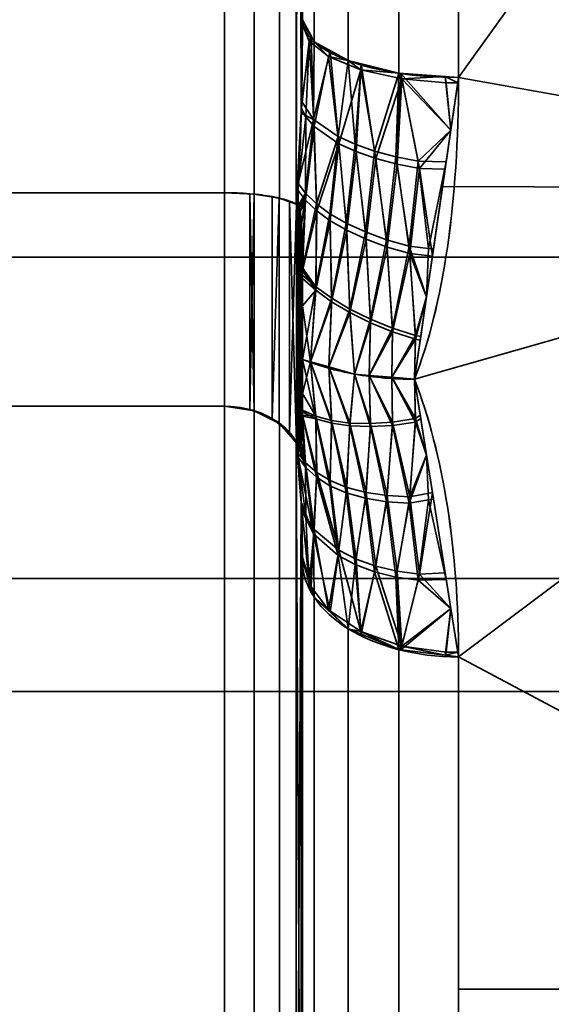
# Model space of a CAD drawing. Header units: millimetres. Extents: x -110 to 110, y -15 to 15.
# Tile 42 of 71: x 23.19 to 26.59, y -11.5 to -5.2. Entities that reach past the tile are written whole.
import ezdxf

# ---------------------------------------------------------------- set-up
doc = ezdxf.new("R2010")
doc.units = ezdxf.units.MM
doc.layers.add('1', color=7, linetype='Continuous', true_color=0xffffff)

msp = doc.modelspace()

# ---------------------------------------------------------------- linework, layer by layer
at = {"layer": '1', "color": 252, "linetype": 'Continuous', "lineweight": 35}
for p, q in [((24.5, 6.3048, -12.5), (24.5, -6.3048, -12.5)), ((24.5, -6.3048, 12.5), (24.5, 6.3048, 12.5)), ((25, 5.1962, -13), (25, -5.1962, -13)), ((25, -5.1962, 13), (25, 5.1962, 13)), ((16, -6.3048, -12.5), (24.5, -6.3048, -12.5)), ((16, -6.3048, 12.5), (24.5, -6.3048, 12.5)), ((16, -7.6729, -11.7101), (24.5, -7.6729, -11.7101)), ((16, -7.6729, 11.7101), (24.5, -7.6729, 11.7101)), ((24.5, -7.6729, -11.7101), (24.5, -13.9777, -0.7899)), ((24.5, -13.9777, 0.7899), (24.5, -7.6729, 11.7101)), ((25, -8.6603, -11), (25, -13.8564, -2)), ((25, -13.8564, 2), (25, -8.6603, 11))]:
    msp.add_line(p, q, dxfattribs=at)
at = {"layer": '1', "color": 252, "linetype": 'Continuous', "lineweight": 35, "extrusion": (-1, 0, 0)}
for centre, radius, start, end in [((0, 0, -26), 15, 248.21321, 291.78679), ((0, 0, -26), 15, 68.21321, 111.78679), ((0, 0, -25), 14, 308.21321, 351.78679), ((0, 0, -25), 14, 8.21321, 51.78679), ((0, 0, -26), 15, 308.21321, 351.78679), ((0, 0, -26), 15, 8.21321, 51.78679)]:
    msp.add_arc(centre, radius, start, end, dxfattribs=at)
at = {"layer": '1', "color": 252, "linetype": 'Continuous', "lineweight": 35, "extrusion": (9.65426e-07, -0.928571, 0.371154)}
msp.add_arc((26, -14, 0), 1, 179.99998, 269.99993, dxfattribs=at)
at = {"layer": '1', "color": 252, "linetype": 'Continuous', "lineweight": 35, "extrusion": (0, 0.928571, 0.371154)}
msp.add_arc((-26, 14), 1, 0, 90, dxfattribs=at)
at = {"layer": '1', "color": 252, "linetype": 'Continuous', "lineweight": 35, "extrusion": (1, 0, 0)}
for centre, radius, start, end in [((0, 0, 24.5), 14, 236.7655, 243.2345), ((0, 0, 24.5), 14, 116.7655, 123.2345), ((0, 0, 25), 14.5, 117.45707, 122.53526), ((0, 0, 25), 14.5, 237.45707, 242.53526)]:
    msp.add_arc(centre, radius, start, end, dxfattribs=at)
at = {"layer": '1', "color": 252, "linetype": 'Continuous', "lineweight": 35, "extrusion": (0, -0.785714, 0.61859)}
msp.add_arc((26, -14), 1, 180, 270, dxfattribs=at)
at = {"layer": '1', "color": 252, "linetype": 'Continuous', "lineweight": 35, "extrusion": (9.57467e-07, 0.785714, 0.61859)}
msp.add_arc((-26, 14, 0), 1, 0.00005, 89.99999, dxfattribs=at)
at = {"layer": '1', "color": 252, "linetype": 'Continuous', "lineweight": 35}
for points in [[(25, -5.1962, -13), (25, -5.2939, -12.987), (24.999, -5.4911, -12.9599), (24.9935, -5.7952, -12.9152), (24.9831, -6.0965, -12.8681), (24.9728, -6.2871, -12.8364), (24.9667, -6.3806, -12.8205)], [(24.9667, -6.3806, 12.8205), (24.973, -6.2837, 12.837), (24.9835, -6.0879, 12.8695), (24.9938, -5.7836, 12.917), (24.9991, -5.4818, 12.9612), (25, -5.2902, 12.9875), (25, -5.1962, 13)], [(26, -5.5673, -13.9286), (26, -6.3723, -13.6068), (25.904, -7.0198, -13.2676), (25.7179, -7.5, -12.9904)], [(25.7179, -7.5, 12.9904), (25.9044, -7.0188, 13.2682), (26, -6.3712, 13.6073), (26, -5.5673, 13.9286)], [(25, -6.6857, 12.8667), (25, -6.6659, 12.869), (24.9997, -6.6275, 12.8728), (24.9983, -6.5738, 12.8764), (24.996, -6.5237, 12.8773), (24.9924, -6.4768, 12.8748), (24.9871, -6.4336, 12.8672), (24.9792, -6.3975, 12.8517), (24.9713, -6.3834, 12.8325), (24.9667, -6.3806, 12.8205)], [(25, -7.3727, 12.7698), (25, -7.2964, 12.7833), (25, -7.1436, 12.8077), (25, -6.915, 12.8393), (25, -6.7622, 12.8578), (25, -6.6857, 12.8667)], [(25, -6.6878, -12.8664), (25, -6.9168, -12.84), (25, -7.1456, -12.8098), (25, -7.3727, -12.7698)], [(25, -7.3727, -12.7698), (25.0503, -7.393, -12.8051), (25.1579, -7.4294, -12.8681), (25.3353, -7.4696, -12.9378), (25.5238, -7.4943, -12.9806), (25.6532, -7.5, -12.9904), (25.7179, -7.5, -12.9904)], [(25, -7.7988, 12.225), (25, -7.6613, 12.4101), (25, -7.5208, 12.5932), (25, -7.3727, 12.7698)], [(25, -7.3727, -12.7698), (25, -7.4225, -12.7105), (25, -7.52, -12.5904), (25, -7.6616, -12.4082), (25, -7.7541, -12.2851), (25, -7.8, -12.2233)], [(25, -7.3727, 12.7698), (25.0503, -7.393, 12.8051), (25.1579, -7.4294, 12.8681), (25.3353, -7.4697, 12.9378), (25.5238, -7.4944, 12.9806), (25.6532, -7.5, 12.9904), (25.7179, -7.5, 12.9904)], [(25.7179, -7.5, -12.9904), (25.9044, -7.9812, -12.7125), (26, -8.5987, -12.3212), (26, -9.2788, -11.7857)], [(26, -9.2788, 11.7857), (26, -8.5977, 12.3219), (25.904, -7.9802, 12.7131), (25.7179, -7.5, 12.9904)], [(25, -7.8, -12.2233), (25, -7.8119, -12.2073), (24.9997, -7.8345, -12.176), (24.9983, -7.8644, -12.1313), (24.996, -7.8902, -12.0883), (24.9924, -7.9115, -12.0464), (24.9871, -7.9266, -12.0052), (24.9792, -7.9311, -11.9662), (24.9713, -7.9216, -11.9444), (24.9667, -7.9126, -11.936)], [(24.9667, -7.9126, -11.936), (24.973, -7.9753, -11.8604), (24.9835, -8.1013, -11.7071), (24.9938, -8.2946, -11.4673), (24.9991, -8.4837, -11.228), (25, -8.6024, -11.0752), (25, -8.6603, -11)], [(25, -8.6603, 11), (25, -8.6001, 11.0782), (24.999, -8.478, 11.2354), (24.9935, -8.2872, 11.4765), (24.9831, -8.0958, 11.7138), (24.9728, -7.9731, 11.8631), (24.9667, -7.9126, 11.936)]]:
    msp.add_open_spline(points, degree=3, dxfattribs=at)
for points, knots in [([(24.5, -6.3048, -12.5), (24.5548, -6.3048, -12.5), (24.6104, -6.307, -12.5093), (24.7139, -6.3154, -12.5448), (24.7631, -6.3217, -12.5714), (24.8494, -6.3376, -12.6382), (24.8875, -6.3473, -12.6794), (24.9373, -6.3651, -12.7549), (24.9538, -6.3727, -12.7871), (24.9667, -6.3806, -12.8205)], [0, 0, 0, 0, 0.272272, 0.272272, 0.544336, 0.544336, 0.819649, 0.819649, 1, 1, 1, 1]), ([(24.5, -6.3048, 12.5), (24.5548, -6.3048, 12.5), (24.6104, -6.307, 12.5093), (24.7139, -6.3154, 12.5448), (24.7631, -6.3217, 12.5714), (24.8494, -6.3376, 12.6382), (24.8875, -6.3473, 12.6794), (24.9373, -6.3651, 12.7549), (24.9538, -6.3727, 12.7871), (24.9667, -6.3806, 12.8205)], [0, 0, 0, 0, 0.272272, 0.272272, 0.544337, 0.544337, 0.81965, 0.81965, 1, 1, 1, 1]), ([(24.9667, -6.3806, -12.8205), (24.969, -6.382, -12.8266), (24.9714, -6.3846, -12.8325), (24.9756, -6.392, -12.8428), (24.9775, -6.3968, -12.8472), (24.9818, -6.4101, -12.8568), (24.984, -6.4196, -12.861), (24.9905, -6.4558, -12.873), (24.9931, -6.4848, -12.8755), (24.999, -6.5713, -12.8784), (25, -6.6298, -12.8732), (25, -6.6878, -12.8664)], [0, 0, 0, 0, 0.060109, 0.060109, 0.1199, 0.1199, 0.212933, 0.212933, 0.471194, 0.471194, 1, 1, 1, 1]), ([(24.5, -7.6729, -11.7101), (24.5548, -7.6729, -11.7101), (24.6104, -7.6799, -11.7166), (24.7139, -7.7064, -11.7417), (24.7631, -7.7263, -11.7605), (24.8494, -7.7762, -11.8076), (24.8875, -7.807, -11.8366), (24.9373, -7.8635, -11.8898), (24.9538, -7.8876, -11.9125), (24.9667, -7.9126, -11.936)], [0, 0, 0, 0, 0.272272, 0.272272, 0.544336, 0.544336, 0.81965, 0.81965, 1, 1, 1, 1]), ([(24.5, -7.6729, 11.7101), (24.5548, -7.6729, 11.7101), (24.6104, -7.6799, 11.7166), (24.7139, -7.7064, 11.7417), (24.7631, -7.7263, 11.7605), (24.8494, -7.7762, 11.8076), (24.8875, -7.807, 11.8366), (24.9373, -7.8635, 11.8898), (24.9538, -7.8876, 11.9125), (24.9667, -7.9126, 11.936)], [0, 0, 0, 0, 0.272272, 0.272272, 0.544336, 0.544336, 0.819649, 0.819649, 1, 1, 1, 1]), ([(24.9667, -7.9126, 11.936), (24.969, -7.9171, 11.9403), (24.9714, -7.9209, 11.9455), (24.9756, -7.9262, 11.957), (24.9775, -7.9277, 11.9634), (24.9818, -7.9292, 11.9797), (24.984, -7.9281, 11.99), (24.9905, -7.9204, 12.0274), (24.9931, -7.9081, 12.0537), (24.999, -7.8674, 12.1301), (25, -7.8336, 12.1782), (25, -7.7988, 12.225)], [0, 0, 0, 0, 0.060109, 0.060109, 0.1199, 0.1199, 0.212934, 0.212934, 0.471199, 0.471199, 1, 1, 1, 1])]:
    msp.add_open_spline(points, degree=3, knots=knots, dxfattribs=at)
for points in [[(24.9599, -6.3781, 12.81), (24.9599, 6.3781, 12.81), (24.8536, 6.3395, 12.6464), (24.8536, -6.3395, 12.6464)], [(24.9599, 6.3781, -12.81), (24.9599, -6.3781, -12.81), (24.8536, -6.3395, -12.6464), (24.8536, 6.3395, -12.6464)], [(24.9599, 6.3781, 12.81), (24.993, -5.784, 12.9164), (24.9927, 5.7948, 12.9148)], [(24.993, -5.784, 12.9164), (24.9599, 6.3781, 12.81), (24.9599, -6.3781, 12.81)], [(24.993, 5.784, -12.9164), (24.9599, -6.3781, -12.81), (24.9599, 6.3781, -12.81)], [(24.6913, -6.3138, 12.5381), (24.6913, 6.3138, 12.5381), (24.5, 6.3048, 12.5), (24.5, -6.3048, 12.5)], [(24.6913, 6.3138, -12.5381), (24.6913, -6.3138, -12.5381), (24.5, -6.3048, -12.5), (24.5, 6.3048, -12.5)], [(24.8536, -6.3395, 12.6464), (24.8536, 6.3395, 12.6464), (24.6913, 6.3138, 12.5381), (24.6913, -6.3138, 12.5381)], [(24.8536, 6.3395, -12.6464), (24.8536, -6.3395, -12.6464), (24.6913, -6.3138, -12.5381), (24.6913, 6.3138, -12.5381)], [(16, -6.3048, 12.5), (24.5, -6.3048, 12.5), (24.5, 6.3048, 12.5), (16, 6.3048, 12.5)], [(16, 6.3048, -12.5), (24.5, 6.3048, -12.5), (24.5, -6.3048, -12.5), (16, -6.3048, -12.5)], [(24.9599, -6.3781, -12.81), (24.993, 5.784, -12.9164), (24.9927, -5.7948, -12.9148)], [(24.9927, 5.7948, 12.9148), (24.993, -5.784, 12.9164), (25, -5.1962, 13)], [(24.9927, -5.7948, -12.9148), (24.993, 5.784, -12.9164), (25, 5.1962, -13)], [(25, 5.1962, -13), (25, -5.1962, -13), (24.9927, -5.7948, -12.9148)], [(25.0761, -5.3382, 13.3553), (25.0761, 0.0328, 14.3826), (25, 0.0319, 14), (25, -5.1962, 13)], [(25.2929, -5.4586, 13.6566), (25.2929, 0.0336, 14.7071), (25.0761, 0.0328, 14.3826), (25.0761, -5.3382, 13.3553)], [(25.6173, -5.5391, 13.8579), (25.6173, 0.034, 14.9238), (25.2929, 0.0336, 14.7071), (25.2929, -5.4586, 13.6566)], [(26, -5.5673, 13.9286), (26, 0.0342, 15), (25.6173, 0.034, 14.9238), (25.6173, -5.5391, 13.8579)], [(30, 0, -15), (30, -6.2799, -13.6221), (26, -5.5673, -13.9286)], [(26, -5.5673, -13.9286), (26, 0, -15), (30, 0, -15)], [(25, -5.1962, -13), (25, -0.0319, -14), (25.0761, -0.0328, -14.3826), (25.0761, -5.3382, -13.3553)], [(25.0761, -5.3382, -13.3553), (25.0761, -0.0328, -14.3826), (25.2929, -0.0336, -14.7071), (25.2929, -5.4586, -13.6566)], [(25.2929, -5.4586, -13.6566), (25.2929, -0.0336, -14.7071), (25.6173, -0.034, -14.9238), (25.6173, -5.5391, -13.8579)], [(25.6173, -5.5391, -13.8579), (25.6173, -0.034, -14.9238), (26, -0.0342, -15), (26, -5.5673, -13.9286)], [(30, 0, 15), (26, 0, 15), (26, -5.5673, 13.9286)], [(26, -5.5673, 13.9286), (30, -6.2799, 13.6221), (30, 0, 15)], [(28.8, -6.7175, 6.7175), (15, -6.7175, 6.7175), (15, -3.6355, 8.7769), (28.8, -3.6355, 8.7769)], [(28.8, -3.6355, -8.7769), (15, -3.6355, -8.7769), (15, -6.7175, -6.7175), (28.8, -6.7175, -6.7175)], [(25.0424, -5.3329, 13.2557), (24.9996, -5.228, 12.9955), (24.9932, -5.7631, 12.9194)], [(24.9936, -5.719, -12.9256), (25, -5.1962, -13), (25.0552, -5.2992, -13.2578)], [(25.0552, -5.2992, 13.2578), (25, -5.1962, 13), (24.9996, -5.228, 12.9955)], [(24.9996, -5.228, 12.9955), (25.0424, -5.3329, 13.2557), (25.0552, -5.2992, 13.2578)], [(24.9932, -5.7631, 12.9194), (25.022, -5.8189, 13.0384), (25.0424, -5.3329, 13.2557)], [(25.0552, -5.2992, -13.2578), (25.072, -5.8348, -13.1731), (24.9936, -5.719, -12.9256)], [(25.022, -5.8189, 13.0384), (25.0742, -5.8799, 13.1649), (25.0424, -5.3329, 13.2557)], [(25.0761, -5.3382, 13.3553), (25.0552, -5.2992, 13.2578), (25.0424, -5.3329, 13.2557)], [(25.1669, -5.4322, 13.5014), (25.0424, -5.3329, 13.2557), (25.0742, -5.8799, 13.1649)], [(25.0424, -5.3329, 13.2557), (25.1669, -5.4322, 13.5014), (25.0761, -5.3382, 13.3553)], [(25.072, -5.8348, -13.1731), (25.0552, -5.2992, -13.2578), (25.0761, -5.3382, -13.3553)], [(25.072, -5.8348, -13.1731), (25.0761, -5.3382, -13.3553), (25.1785, -5.3951, -13.4977)], [(25.2929, -5.4586, 13.6566), (25.0761, -5.3382, 13.3553), (25.1669, -5.4322, 13.5014)], [(25.1785, -5.3951, -13.4977), (25.2289, -5.9444, -13.3947), (25.072, -5.8348, -13.1731)], [(25.2289, -5.9444, -13.3947), (25.1785, -5.3951, -13.4977), (25.2929, -5.4586, -13.6566)], [(25.0742, -5.8799, 13.1649), (25.2339, -5.9906, 13.384), (25.1669, -5.4322, 13.5014)], [(25.3737, -5.5174, 13.7112), (25.1669, -5.4322, 13.5014), (25.2339, -5.9906, 13.384)], [(25.1669, -5.4322, 13.5014), (25.3737, -5.5174, 13.7112), (25.2929, -5.4586, 13.6566)], [(25.2929, -5.4586, -13.6566), (25.3377, -5.9946, -13.4906), (25.2289, -5.9444, -13.3947)], [(25.3737, -5.5174, 13.7112), (25.3757, -5.4791, 13.708), (25.2929, -5.4586, 13.6566)], [(25.3377, -5.9946, -13.4906), (25.2929, -5.4586, -13.6566), (25.3757, -5.4791, -13.708)], [(25.3757, -5.4791, -13.708), (25.4623, -6.0384, -13.5699), (25.3377, -5.9946, -13.4906)], [(25.6173, -5.5391, 13.8579), (25.3757, -5.4791, 13.708), (25.3737, -5.5174, 13.7112)], [(25.4623, -6.0384, -13.5699), (25.3757, -5.4791, -13.708), (25.6173, -5.5391, -13.8579)], [(25.2339, -5.9906, 13.384), (25.344, -6.0413, 13.4782), (25.3737, -5.5174, 13.7112)], [(25.344, -6.0413, 13.4782), (25.4696, -6.0855, 13.5557), (25.3737, -5.5174, 13.7112)], [(25.6372, -5.575, 13.8521), (25.3737, -5.5174, 13.7112), (25.4696, -6.0855, 13.5557)], [(25.3737, -5.5174, 13.7112), (25.6372, -5.575, 13.8521), (25.6173, -5.5391, 13.8579)], [(25.6173, -5.5391, -13.8579), (25.5992, -6.0747, -13.6305), (25.4623, -6.0384, -13.5699)], [(25.5992, -6.0747, -13.6305), (25.6173, -5.5391, -13.8579), (25.6304, -5.54, -13.8603)], [(25.6304, -5.54, -13.8603), (25.7424, -6.1021, -13.6703), (25.5992, -6.0747, -13.6305)], [(25.9153, -5.5611, 13.9129), (25.6173, -5.5391, 13.8579), (25.6372, -5.575, 13.8521)], [(25.7424, -6.1021, -13.6703), (25.6304, -5.54, -13.8603), (25.9509, -5.9038, -13.7652)], [(25.6304, -5.54, -13.8603), (25.9153, -5.5611, -13.9129), (25.9509, -5.9038, -13.7652)], [(25.4696, -6.0855, 13.5557), (25.6073, -6.1221, 13.6143), (25.6372, -5.575, 13.8521)], [(25.6073, -6.1221, 13.6143), (25.751, -6.1497, 13.652), (25.6372, -5.575, 13.8521)], [(25.6372, -5.575, 13.8521), (25.9205, -5.6001, 13.912), (25.9153, -5.5611, 13.9129)], [(25.9509, -5.9038, 13.7652), (25.6372, -5.575, 13.8521), (25.751, -6.1497, 13.652)], [(25.9509, -5.9038, 13.7652), (25.9205, -5.6001, 13.912), (25.6372, -5.575, 13.8521)], [(26, -5.5673, 13.9286), (25.8982, -6.2644, 13.5902), (30, -6.2799, 13.6221)], [(30, -6.2799, -13.6221), (25.8982, -6.2644, -13.5902), (26, -5.5673, -13.9286)], [(25.9153, -5.5611, 13.9129), (25.9205, -5.6001, 13.912), (25.9952, -5.5999, 13.9128)], [(25.9952, -5.5999, 13.9128), (26, -5.5673, 13.9286), (25.9153, -5.5611, 13.9129)], [(25.9509, -5.9038, -13.7652), (25.9153, -5.5611, -13.9129), (26, -5.5673, -13.9286)], [(25.9952, -5.5999, 13.9128), (25.9205, -5.6001, 13.912), (25.9509, -5.9038, 13.7652)], [(24.9927, -5.7948, -12.9148), (24.9936, -5.719, -12.9256), (25.072, -5.8348, -13.1731)], [(24.9599, -6.3781, 12.81), (24.9667, -6.3806, 12.8205), (24.993, -5.784, 12.9164)], [(24.9927, -5.7948, -12.9148), (24.9667, -6.3806, -12.8205), (24.9599, -6.3781, -12.81)], [(25.022, -5.8189, 13.0384), (24.993, -5.784, 12.9164), (24.9707, -6.2885, 12.8353)], [(24.9727, -6.2453, -12.8423), (24.9927, -5.7948, -12.9148), (25.072, -5.8348, -13.1731)], [(25.022, -5.8189, 13.0384), (24.9932, -5.7631, 12.9194), (24.993, -5.784, 12.9164)], [(24.9707, -6.2885, 12.8353), (25.0196, -6.3516, 12.9448), (25.022, -5.8189, 13.0384)], [(25.072, -5.8348, -13.1731), (25.0205, -6.3078, -12.953), (24.9727, -6.2453, -12.8423)], [(25.0742, -5.8799, 13.1649), (25.022, -5.8189, 13.0384), (25.0196, -6.3516, 12.9448)], [(25.072, -5.8348, -13.1731), (25.0908, -6.376, -13.0665), (25.0205, -6.3078, -12.953)], [(25.0908, -6.376, -13.0665), (25.072, -5.8348, -13.1731), (25.2289, -5.9444, -13.3947)], [(25.0196, -6.3516, 12.9448), (25.0915, -6.4205, 13.0569), (25.0742, -5.8799, 13.1649)], [(25.2339, -5.9906, 13.384), (25.0742, -5.8799, 13.1649), (25.0915, -6.4205, 13.0569)], [(25.9509, -5.9038, -13.7652), (25.9212, -6.107, -13.6666), (25.7424, -6.1021, -13.6703)], [(25.751, -6.1497, 13.652), (25.9145, -6.1531, 13.6442), (25.9509, -5.9038, 13.7652)], [(25.2289, -5.9444, -13.3947), (25.1766, -6.4391, -13.1648), (25.0908, -6.376, -13.0665)], [(25.0915, -6.4205, 13.0569), (25.1787, -6.4843, 13.1535), (25.2339, -5.9906, 13.384)], [(25.2289, -5.9444, -13.3947), (25.281, -6.4996, -13.2518), (25.1766, -6.4391, -13.1648)], [(25.1787, -6.4843, 13.1535), (25.2842, -6.5455, 13.2386), (25.2339, -5.9906, 13.384)], [(25.281, -6.4996, -13.2518), (25.2289, -5.9444, -13.3947), (25.3377, -5.9946, -13.4906)], [(25.344, -6.0413, 13.4782), (25.2339, -5.9906, 13.384), (25.2842, -6.5455, 13.2386)], [(25.3377, -5.9946, -13.4906), (25.4035, -6.5562, -13.3248), (25.281, -6.4996, -13.2518)], [(25.2842, -6.5455, 13.2386), (25.4078, -6.6026, 13.3094), (25.344, -6.0413, 13.4782)], [(25.4035, -6.5562, -13.3248), (25.3377, -5.9946, -13.4906), (25.4623, -6.0384, -13.5699)], [(25.4696, -6.0855, 13.5557), (25.344, -6.0413, 13.4782), (25.4078, -6.6026, 13.3094)], [(25.4623, -6.0384, -13.5699), (25.5389, -6.6056, -13.3793), (25.4035, -6.5562, -13.3248)], [(25.5389, -6.6056, -13.3793), (25.4623, -6.0384, -13.5699), (25.5992, -6.0747, -13.6305)], [(25.4078, -6.6026, 13.3094), (25.5439, -6.6526, 13.3615), (25.4696, -6.0855, 13.5557)], [(25.6073, -6.1221, 13.6143), (25.4696, -6.0855, 13.5557), (25.5439, -6.6526, 13.3615)], [(25.5992, -6.0747, -13.6305), (25.6835, -6.6465, -13.4136), (25.5389, -6.6056, -13.3793)], [(25.6835, -6.6465, -13.4136), (25.5992, -6.0747, -13.6305), (25.7424, -6.1021, -13.6703)], [(25.7424, -6.1021, -13.6703), (25.8068, -6.6618, -13.3988), (25.6835, -6.6465, -13.4136)], [(25.8068, -6.6618, -13.3988), (25.7424, -6.1021, -13.6703), (25.9212, -6.107, -13.6666)], [(25.9212, -6.107, -13.6666), (25.8398, -6.6651, -13.3957), (25.8068, -6.6618, -13.3988)], [(25.5439, -6.6526, 13.3615), (25.6889, -6.6939, 13.3934), (25.6073, -6.1221, 13.6143)], [(25.751, -6.1497, 13.652), (25.6073, -6.1221, 13.6143), (25.6889, -6.6939, 13.3934)], [(25.6889, -6.6939, 13.3934), (25.833, -6.7115, 13.3731), (25.751, -6.1497, 13.652)], [(25.9145, -6.1531, 13.6442), (25.751, -6.1497, 13.652), (25.833, -6.7115, 13.3731)], [(24.5, -7.6729, -11.7101), (16, -7.6729, -11.7101), (16, -6.3048, -12.5), (24.5, -6.3048, -12.5)], [(24.5, -6.3048, 12.5), (16, -6.3048, 12.5), (16, -7.6729, 11.7101), (24.5, -7.6729, 11.7101)], [(24.6622, -6.3112, 12.527), (24.5, -6.3048, 12.5), (24.5, -7.6729, 11.7101), (24.6622, -7.6931, 11.7292)], [(24.6622, -7.6931, -11.7292), (24.5, -7.6729, -11.7101), (24.5, -6.3048, -12.5), (24.6622, -6.3112, -12.527)], [(24.9735, -6.3883, -12.8376), (24.9667, -6.3806, -12.8205), (24.9727, -6.2453, -12.8423)], [(24.9707, -6.2885, 12.8353), (24.9667, -6.3806, 12.8205), (24.9708, -6.3844, 12.8311)], [(25.0196, -6.3516, 12.9448), (24.9707, -6.2885, 12.8353), (24.9708, -6.3844, 12.8311)], [(24.9727, -6.2453, -12.8423), (25.0205, -6.3078, -12.953), (24.9735, -6.3883, -12.8376)], [(24.9792, -6.402, -12.851), (24.9735, -6.3883, -12.8376), (25.0205, -6.3078, -12.953)], [(24.9857, -6.4293, -12.8642), (24.9792, -6.402, -12.851), (25.0205, -6.3078, -12.953)], [(24.9951, -6.5131, -12.8764), (24.9857, -6.4293, -12.8642), (25.0205, -6.3078, -12.953)], [(25, -6.6878, -12.8664), (24.9951, -6.5131, -12.8764), (25.0205, -6.3078, -12.953)], [(25.0205, -6.3078, -12.953), (25, -6.7868, -12.8525), (25, -6.6878, -12.8664)], [(25, -6.7868, -12.8525), (25.0205, -6.3078, -12.953), (25.0908, -6.376, -13.0665)], [(30, -6.2799, 13.6221), (25.8982, -6.2644, 13.5902), (25.7179, -7.5, 12.9904)], [(25.7179, -7.5, -12.9904), (25.8982, -6.2644, -13.5902), (30, -6.2799, -13.6221)], [(25.7179, -7.5, 12.9904), (26, -9.2788, 11.7857), (30, -6.2799, 13.6221)], [(30, -6.2799, -13.6221), (26, -9.2788, -11.7857), (25.7179, -7.5, -12.9904)], [(30, -11.4061, 9.7417), (30, -6.2799, 13.6221), (26, -9.2788, 11.7857)], [(26, -9.2788, -11.7857), (30, -6.2799, -13.6221), (30, -11.4061, -9.7417)], [(24.6906, -7.7046, 11.74), (24.6906, -6.3148, 12.5423), (24.6622, -6.3112, 12.527)], [(24.6622, -7.6931, 11.7292), (24.6906, -7.7046, 11.74), (24.6622, -6.3112, 12.527)], [(24.6622, -6.3112, -12.527), (24.6906, -6.3148, -12.5423), (24.6622, -7.6931, -11.7292)], [(24.6906, -6.3148, -12.5423), (24.6906, -7.7046, -11.74), (24.6622, -7.6931, -11.7292)], [(24.806, -6.3296, 12.6046), (24.6906, -6.3148, 12.5423), (24.6906, -7.7046, 11.74), (24.806, -7.7511, 11.7839)], [(24.806, -7.7511, -11.7839), (24.6906, -7.7046, -11.74), (24.6906, -6.3148, -12.5423), (24.806, -6.3296, -12.6046)], [(24.806, -7.7511, 11.7839), (24.8507, -6.341, 12.6528), (24.806, -6.3296, 12.6046)], [(24.806, -6.3296, -12.6046), (24.8507, -6.341, -12.6528), (24.806, -7.7511, -11.7839)], [(24.806, -7.7511, 11.7839), (24.8507, -7.7872, 11.8179), (24.8507, -6.341, 12.6528)], [(24.8507, -6.341, -12.6528), (24.8507, -7.7872, -11.8179), (24.806, -7.7511, -11.7839)], [(24.9175, -6.358, 12.7249), (24.8507, -6.341, 12.6528), (24.8507, -7.7872, 11.8179), (24.9175, -7.841, 11.8686)], [(24.9175, -7.841, -11.8686), (24.8507, -7.7872, -11.8179), (24.8507, -6.341, -12.6528), (24.9175, -6.358, -12.7249)], [(24.9627, -7.9069, 11.9306), (24.9627, -6.3788, 12.8128), (24.9175, -6.358, 12.7249)], [(24.9175, -7.841, 11.8686), (24.9627, -7.9069, 11.9306), (24.9175, -6.358, 12.7249)], [(24.9175, -6.358, -12.7249), (24.9627, -6.3788, -12.8128), (24.9175, -7.841, -11.8686)], [(24.9708, -6.3844, 12.8311), (24.9778, -6.3979, 12.8478), (25.0196, -6.3516, 12.9448)], [(25.0196, -6.3516, 12.9448), (24.9778, -6.3979, 12.8478), (24.9848, -6.4246, 12.8626)], [(24.9848, -6.4246, 12.8626), (24.985, -6.4252, 12.8628), (25.0196, -6.3516, 12.9448)], [(24.985, -6.4252, 12.8628), (24.9941, -6.5004, 12.8759), (25.0196, -6.3516, 12.9448)], [(25.0196, -6.3516, 12.9448), (24.9941, -6.5004, 12.8759), (25, -6.6857, 12.8667)], [(25.0915, -6.4205, 13.0569), (25.0196, -6.3516, 12.9448), (25, -6.8019, 12.852)], [(25, -6.6857, 12.8667), (25, -6.8019, 12.852), (25.0196, -6.3516, 12.9448)], [(24.9627, -6.3788, -12.8128), (24.9627, -7.9069, -11.9306), (24.9175, -7.841, -11.8686)], [(24.9667, -6.3806, 12.8205), (24.9627, -6.3788, 12.8128), (24.9627, -7.9069, 11.9306), (24.9667, -7.9126, 11.936)], [(24.9667, -7.9126, -11.936), (24.9627, -7.9069, -11.9306), (24.9627, -6.3788, -12.8128), (24.9667, -6.3806, -12.8205)], [(24.9667, -6.3806, 12.8205), (24.9667, -7.9126, 11.936), (24.9735, -7.9235, 11.9513)], [(24.9735, -7.9235, 11.9513), (24.9792, -7.9283, 11.9698), (24.9667, -6.3806, 12.8205)], [(24.9792, -7.9283, 11.9698), (24.9857, -7.9261, 12), (24.9667, -6.3806, 12.8205)], [(24.9857, -7.9261, 12), (24.9951, -7.8947, 12.0788), (24.9667, -6.3806, 12.8205)], [(24.9708, -6.3844, 12.8311), (24.9667, -6.3806, 12.8205), (25, -7.7984, 12.2244)], [(24.9951, -7.8947, 12.0788), (25, -7.7984, 12.2244), (24.9667, -6.3806, 12.8205)], [(24.9667, -7.9126, -11.936), (24.9667, -6.3806, -12.8205), (24.9735, -6.3883, -12.8376)], [(24.9735, -6.3883, -12.8376), (24.9792, -6.402, -12.851), (24.9667, -7.9126, -11.936)], [(24.9792, -6.402, -12.851), (24.9857, -6.4293, -12.8642), (24.9667, -7.9126, -11.936)], [(24.9857, -6.4293, -12.8642), (24.9951, -6.5131, -12.8764), (24.9667, -7.9126, -11.936)], [(24.9778, -6.3979, 12.8478), (24.9708, -6.3844, 12.8311), (25, -7.7984, 12.2244)], [(25, -7.7984, 12.2244), (24.9848, -6.4246, 12.8626), (24.9778, -6.3979, 12.8478)], [(24.985, -6.4252, 12.8628), (24.9848, -6.4246, 12.8626), (25, -7.7984, 12.2244)], [(24.9941, -6.5004, 12.8759), (24.985, -6.4252, 12.8628), (25, -7.7984, 12.2244)], [(25.0908, -6.376, -13.0665), (25.0868, -6.9081, -12.9401), (25, -6.7868, -12.8525)], [(25, -6.8019, 12.852), (25.086, -6.9299, 12.9344), (25.0915, -6.4205, 13.0569)], [(25.1787, -6.4843, 13.1535), (25.0915, -6.4205, 13.0569), (25.086, -6.9299, 12.9344)], [(25.0868, -6.9081, -12.9401), (25.0908, -6.376, -13.0665), (25.1766, -6.4391, -13.1648)], [(25.086, -6.9299, 12.9344), (25.187, -7.003, 13.0081), (25.1787, -6.4843, 13.1535)], [(25.1766, -6.4391, -13.1648), (25.1874, -6.9807, -13.015), (25.0868, -6.9081, -12.9401)], [(25.1874, -6.9807, -13.015), (25.1766, -6.4391, -13.1648), (25.281, -6.4996, -13.2518)], [(25.2842, -6.5455, 13.2386), (25.1787, -6.4843, 13.1535), (25.187, -7.003, 13.0081)], [(24.9951, -6.5131, -12.8764), (25, -6.6874, -12.8658), (24.9667, -7.9126, -11.936)], [(25, -7.7984, 12.2244), (25, -6.6857, 12.8667), (24.9941, -6.5004, 12.8759)], [(25.187, -7.003, 13.0081), (25.3042, -7.0731, 13.0672), (25.2842, -6.5455, 13.2386)], [(25.281, -6.4996, -13.2518), (25.3041, -7.0504, -13.0753), (25.1874, -6.9807, -13.015)], [(25.3041, -7.0504, -13.0753), (25.281, -6.4996, -13.2518), (25.4035, -6.5562, -13.3248)], [(25.4078, -6.6026, 13.3094), (25.2842, -6.5455, 13.2386), (25.3042, -7.0731, 13.0672)], [(25.4035, -6.5562, -13.3248), (25.4361, -7.1155, -13.1187), (25.3041, -7.0504, -13.0753)], [(25.4361, -7.1155, -13.1187), (25.4035, -6.5562, -13.3248), (25.5389, -6.6056, -13.3793)], [(25.3042, -7.0731, 13.0672), (25.4364, -7.1387, 13.1092), (25.4078, -6.6026, 13.3094)], [(25.5439, -6.6526, 13.3615), (25.4078, -6.6026, 13.3094), (25.4364, -7.1387, 13.1092)], [(25.5389, -6.6056, -13.3793), (25.5774, -7.1724, -13.142), (25.4361, -7.1155, -13.1187)], [(25.5774, -7.1724, -13.142), (25.5389, -6.6056, -13.3793), (25.6835, -6.6465, -13.4136)], [(25, -7.0293, 12.8233), (25, -6.6857, 12.8667), (25, -7.7988, 12.225), (25, -7.3727, 12.7698)], [(25.4364, -7.1387, 13.1092), (25.5778, -7.1959, 13.131), (25.5439, -6.6526, 13.3615)], [(25.6889, -6.6939, 13.3934), (25.5439, -6.6526, 13.3615), (25.5778, -7.1959, 13.131)], [(25.6835, -6.6465, -13.4136), (25.7241, -7.2195, -13.1443), (25.5774, -7.1724, -13.142)], [(25.7241, -7.2195, -13.1443), (25.6835, -6.6465, -13.4136), (25.7949, -6.9723, -13.2465)], [(25.6835, -6.6465, -13.4136), (25.8068, -6.6618, -13.3988), (25.7949, -6.9723, -13.2465)], [(25.7949, -6.9723, -13.2465), (25.8068, -6.6618, -13.3988), (25.8398, -6.6651, -13.3957)], [(28.8, -8.7769, 3.6355), (15, -8.7769, 3.6355), (15, -6.7175, 6.7175), (28.8, -6.7175, 6.7175)], [(28.8, -6.7175, -6.7175), (15, -6.7175, -6.7175), (15, -8.7769, -3.6355), (28.8, -8.7769, -3.6355)], [(24.9708, -7.9198, -11.9446), (24.9667, -7.9126, -11.936), (25, -6.6874, -12.8658)], [(24.9778, -7.9276, -11.9646), (24.9708, -7.9198, -11.9446), (25, -6.6874, -12.8658)], [(25, -6.6874, -12.8658), (24.9848, -7.927, -11.9951), (24.9778, -7.9276, -11.9646)], [(24.985, -7.9269, -11.9958), (24.9848, -7.927, -11.9951), (25, -6.6874, -12.8658)], [(24.9941, -7.9006, -12.0674), (24.985, -7.9269, -11.9958), (25, -6.6874, -12.8658)], [(25, -6.6874, -12.8658), (25, -7.8, -12.2233), (24.9941, -7.9006, -12.0674)], [(25, -7.5907, -12.4992), (25, -7.8, -12.2233), (25, -6.6878, -12.8664), (25, -7.3727, -12.7698)], [(25.5778, -7.1959, 13.131), (25.7244, -7.2433, 13.1319), (25.6889, -6.6939, 13.3934)], [(25.7949, -6.9722, 13.2466), (25.6889, -6.6939, 13.3934), (25.7244, -7.2433, 13.1319)], [(25.7949, -6.9722, 13.2466), (25.833, -6.7115, 13.3731), (25.6889, -6.6939, 13.3934)], [(25.0868, -6.9081, -12.9401), (25, -6.8322, -12.8461), (25, -6.7868, -12.8525)], [(25, -6.8019, 12.852), (25, -6.8541, 12.8454), (25.086, -6.9299, 12.9344)], [(25, -7.3727, -12.7698), (25, -6.8322, -12.8461), (25.0868, -6.9081, -12.9401)], [(25.086, -6.9299, 12.9344), (25, -6.8541, 12.8454), (25, -7.0293, 12.8233)], [(25.0868, -6.9081, -12.9401), (25.0519, -7.3873, -12.7951), (25, -7.3727, -12.7698)], [(25.0519, -7.3873, 12.7951), (25.086, -6.9299, 12.9344), (25, -7.0293, 12.8233)], [(25.0519, -7.3873, -12.7951), (25.0868, -6.9081, -12.9401), (25.1874, -6.9807, -13.015)], [(25.187, -7.003, 13.0081), (25.086, -6.9299, 12.9344), (25.0519, -7.3873, 12.7951)], [(25.1874, -6.9807, -13.015), (25.1696, -7.4203, -12.8524), (25.0519, -7.3873, -12.7951)], [(25.1696, -7.4203, -12.8524), (25.1874, -6.9807, -13.015), (25.3041, -7.0504, -13.0753)], [(25.7949, -6.9723, -13.2465), (25.7578, -7.2264, -13.1232), (25.7241, -7.2195, -13.1443)], [(25.7244, -7.2433, 13.1319), (25.7544, -7.2497, 13.1119), (25.7949, -6.9722, 13.2466)], [(25, -7.0293, 12.8233), (25, -7.3727, 12.7698), (25.0519, -7.3873, 12.7951)], [(25.0519, -7.3873, 12.7951), (25.1696, -7.4204, 12.8524), (25.187, -7.003, 13.0081)], [(25.3042, -7.0731, 13.0672), (25.187, -7.003, 13.0081), (25.1696, -7.4204, 12.8524)], [(25.3041, -7.0504, -13.0753), (25.3334, -7.4664, -12.9322), (25.1696, -7.4203, -12.8524)], [(25.3334, -7.4664, -12.9322), (25.3041, -7.0504, -13.0753), (25.4361, -7.1155, -13.1187)], [(25.1696, -7.4204, 12.8524), (25.3334, -7.4664, 12.9321), (25.3042, -7.0731, 13.0672)], [(25.4364, -7.1387, 13.1092), (25.3042, -7.0731, 13.0672), (25.3334, -7.4664, 12.9321)], [(25.4361, -7.1155, -13.1187), (25.428, -7.4746, -12.9465), (25.3334, -7.4664, -12.9322)], [(25.428, -7.4746, -12.9465), (25.4361, -7.1155, -13.1187), (25.5774, -7.1724, -13.142)], [(25.3334, -7.4664, 12.9321), (25.428, -7.4747, 12.9465), (25.4364, -7.1387, 13.1092)], [(25.5778, -7.1959, 13.131), (25.4364, -7.1387, 13.1092), (25.428, -7.4747, 12.9465)], [(25.5774, -7.1724, -13.142), (25.5727, -7.4873, -12.9684), (25.428, -7.4746, -12.9465)], [(25.5727, -7.4873, -12.9684), (25.5774, -7.1724, -13.142), (25.7241, -7.2195, -13.1443)], [(25.428, -7.4747, 12.9465), (25.5727, -7.4873, 12.9684), (25.5778, -7.1959, 13.131)], [(25.7244, -7.2433, 13.1319), (25.5778, -7.1959, 13.131), (25.5727, -7.4873, 12.9684)], [(25.7241, -7.2195, -13.1443), (25.7175, -7.5, -12.9903), (25.5727, -7.4873, -12.9684)], [(25.5727, -7.4873, 12.9684), (25.7175, -7.5, 12.9903), (25.7244, -7.2433, 13.1319)], [(25.7175, -7.5, -12.9903), (25.7241, -7.2195, -13.1443), (25.7578, -7.2264, -13.1232)], [(25.7578, -7.2264, -13.1232), (25.7179, -7.5, -12.9904), (25.7175, -7.5, -12.9903)], [(25.7544, -7.2497, 13.1119), (25.7244, -7.2433, 13.1319), (25.7175, -7.5, 12.9903)], [(25.7175, -7.5, 12.9903), (25.7179, -7.5, 12.9904), (25.7544, -7.2497, 13.1119)], [(25, -7.3727, 12.7698), (25, -7.7089, 12.3399), (25.0868, -7.7524, 12.4526)], [(25.0868, -7.7524, 12.4526), (25.0519, -7.3873, 12.7951), (25, -7.3727, 12.7698)], [(25, -7.5907, -12.4992), (25, -7.3727, -12.7698), (25.0519, -7.3873, -12.7951)], [(25.0519, -7.3873, -12.7951), (25.086, -7.7366, -12.4686), (25, -7.5907, -12.4992)], [(25.0519, -7.3873, 12.7951), (25.0868, -7.7524, 12.4526), (25.1874, -7.7809, 12.553)], [(25.1874, -7.7809, 12.553), (25.1696, -7.4204, 12.8524), (25.0519, -7.3873, 12.7951)], [(25.0519, -7.3873, -12.7951), (25.1696, -7.4203, -12.8524), (25.187, -7.7639, -12.5688)], [(25.187, -7.7639, -12.5688), (25.086, -7.7366, -12.4686), (25.0519, -7.3873, -12.7951)], [(25.1696, -7.4203, -12.8524), (25.3334, -7.4664, -12.9322), (25.3042, -7.78, -12.6591)], [(25.3042, -7.78, -12.6591), (25.187, -7.7639, -12.5688), (25.1696, -7.4203, -12.8524)], [(25.1696, -7.4204, 12.8524), (25.1874, -7.7809, 12.553), (25.3041, -7.7984, 12.6435)], [(25.3041, -7.7984, 12.6435), (25.3334, -7.4664, 12.9321), (25.1696, -7.4204, 12.8524)], [(25.3334, -7.4664, 12.9321), (25.3041, -7.7984, 12.6435), (25.4361, -7.8034, 12.7216)], [(25.4364, -7.7836, -12.7369), (25.3042, -7.78, -12.6591), (25.3334, -7.4664, -12.9322)], [(25.4361, -7.8034, 12.7216), (25.428, -7.4747, 12.9465), (25.3334, -7.4664, 12.9321)], [(25.3334, -7.4664, -12.9322), (25.428, -7.4746, -12.9465), (25.4364, -7.7836, -12.7369)], [(25.428, -7.4746, -12.9465), (25.5727, -7.4873, -12.9684), (25.5778, -7.7738, -12.7974)], [(25.5778, -7.7738, -12.7974), (25.4364, -7.7836, -12.7369), (25.428, -7.4746, -12.9465)], [(25.428, -7.4747, 12.9465), (25.4361, -7.8034, 12.7216), (25.5774, -7.7951, 12.7825)], [(25.5774, -7.7951, 12.7825), (25.5727, -7.4873, 12.9684), (25.428, -7.4747, 12.9465)], [(25.5727, -7.4873, 12.9684), (25.5774, -7.7951, 12.7825), (25.7241, -7.7736, 12.8244)], [(25.7241, -7.7736, 12.8244), (25.7175, -7.5, 12.9903), (25.5727, -7.4873, 12.9684)], [(25.5727, -7.4873, -12.9684), (25.7175, -7.5, -12.9903), (25.7244, -7.7509, -12.8388)], [(25.7244, -7.7509, -12.8388), (25.5778, -7.7738, -12.7974), (25.5727, -7.4873, -12.9684)], [(25.7175, -7.5, 12.9903), (25.7241, -7.7736, 12.8244), (25.7578, -7.7518, 12.8198)], [(25.7578, -7.7518, 12.8198), (25.7179, -7.5, 12.9904), (25.7175, -7.5, 12.9903)], [(25.7175, -7.5, -12.9903), (25.7179, -7.5, -12.9904), (25.7544, -7.7304, -12.8343)], [(25.7544, -7.7304, -12.8343), (25.7244, -7.7509, -12.8388), (25.7175, -7.5, -12.9903)], [(25.086, -7.7366, -12.4686), (25, -7.6974, -12.3586), (25, -7.5907, -12.4992)], [(16, -7.6729, -11.7101), (24.5, -7.6729, -11.7101), (24.5, -13.9777, -0.7899), (16, -13.9777, -0.7899)], [(16, -13.9777, 0.7899), (24.5, -13.9777, 0.7899), (24.5, -7.6729, 11.7101), (16, -7.6729, 11.7101)], [(24.6913, -7.7014, -11.7369), (24.6913, -14.0152, -0.8011), (24.5, -13.9777, -0.7899), (24.5, -7.6729, -11.7101)], [(24.6913, -14.0152, 0.8011), (24.6913, -7.7014, 11.7369), (24.5, -7.6729, 11.7101), (24.5, -13.9777, 0.7899)], [(24.8536, -7.7824, -11.8134), (24.8536, -14.1219, -0.833), (24.6913, -14.0152, -0.8011), (24.6913, -7.7014, -11.7369)], [(24.8536, -14.1219, 0.833), (24.8536, -7.7824, 11.8134), (24.6913, -7.7014, 11.7369), (24.6913, -14.0152, 0.8011)], [(25, -7.7292, -12.3166), (25, -7.6974, -12.3586), (25.086, -7.7366, -12.4686)], [(25.0868, -7.7524, 12.4526), (25, -7.7089, 12.3399), (25, -7.7371, 12.3038)], [(25.0915, -8.0973, -12.0888), (25.0196, -8.0347, -11.9731), (25, -7.7292, -12.3166)], [(25, -7.7292, -12.3166), (25.086, -7.7366, -12.4686), (25.0915, -8.0973, -12.0888)], [(25, -7.8, -12.2233), (25, -7.7292, -12.3166), (25.0196, -8.0347, -11.9731)], [(25.0908, -8.128, 12.055), (25.0868, -7.7524, 12.4526), (25, -7.7371, 12.3038)], [(25.0205, -8.0637, 11.9392), (25, -7.7371, 12.3038), (25, -7.7988, 12.225)], [(25, -7.7371, 12.3038), (25.0205, -8.0637, 11.9392), (25.0908, -8.128, 12.055)], [(25.1787, -8.1491, -12.1923), (25.0915, -8.0973, -12.0888), (25.086, -7.7366, -12.4686)], [(25.086, -7.7366, -12.4686), (25.187, -7.7639, -12.5688), (25.1787, -8.1491, -12.1923)], [(25.1766, -8.1815, 12.1588), (25.1874, -7.7809, 12.553), (25.0868, -7.7524, 12.4526)], [(25.0868, -7.7524, 12.4526), (25.0908, -8.128, 12.055), (25.1766, -8.1815, 12.1588)], [(25.5778, -7.7738, -12.7974), (25.7244, -7.7509, -12.8388), (25.6889, -8.252, -12.4938)], [(25.7949, -7.9857, -12.6614), (25.6889, -8.252, -12.4938), (25.7244, -7.7509, -12.8388)], [(25.7949, -7.9857, 12.6615), (25.7578, -7.7518, 12.8198), (25.7241, -7.7736, 12.8244)], [(25.7244, -7.7509, -12.8388), (25.7544, -7.7304, -12.8343), (25.7949, -7.9857, -12.6614)], [(24.9599, -7.9048, -11.9286), (24.9599, -14.2828, -0.8814), (24.8536, -14.1219, -0.833), (24.8536, -7.7824, -11.8134)], [(24.9599, -14.2828, 0.8814), (24.9599, -7.9048, 11.9286), (24.8536, -7.7824, 11.8134), (24.8536, -14.1219, 0.833)], [(25.0196, -8.0347, -11.9731), (24.9941, -7.9006, -12.0674), (25, -7.8, -12.2233)], [(25, -7.7988, 12.225), (24.9951, -7.8947, 12.0788), (25.0205, -8.0637, 11.9392)], [(25.1874, -7.7809, 12.553), (25.1766, -8.1815, 12.1588), (25.281, -8.2266, 12.2547)], [(25.2842, -8.1922, -12.2878), (25.1787, -8.1491, -12.1923), (25.187, -7.7639, -12.5688)], [(25.187, -7.7639, -12.5688), (25.3042, -7.78, -12.6591), (25.2842, -8.1922, -12.2878)], [(25.281, -8.2266, 12.2547), (25.3041, -7.7984, 12.6435), (25.1874, -7.7809, 12.553)], [(25.3041, -7.7984, 12.6435), (25.281, -8.2266, 12.2547), (25.4035, -8.2615, 12.3402)], [(25.4078, -8.2249, -12.3728), (25.2842, -8.1922, -12.2878), (25.3042, -7.78, -12.6591)], [(25.4035, -8.2615, 12.3402), (25.4361, -7.8034, 12.7216), (25.3041, -7.7984, 12.6435)], [(25.3042, -7.78, -12.6591), (25.4364, -7.7836, -12.7369), (25.4078, -8.2249, -12.3728)], [(25.4361, -7.8034, 12.7216), (25.4035, -8.2615, 12.3402), (25.5389, -8.284, 12.4103)], [(25.5439, -8.2451, -12.4421), (25.4078, -8.2249, -12.3728), (25.4364, -7.7836, -12.7369)], [(25.5389, -8.284, 12.4103), (25.5774, -7.7951, 12.7825), (25.4361, -7.8034, 12.7216)], [(25.4364, -7.7836, -12.7369), (25.5778, -7.7738, -12.7974), (25.5439, -8.2451, -12.4421)], [(25.5774, -7.7951, 12.7825), (25.5389, -8.284, 12.4103), (25.6835, -8.2932, 12.4628)], [(25.6889, -8.252, -12.4938), (25.5439, -8.2451, -12.4421), (25.5778, -7.7738, -12.7974)], [(25.6835, -8.2932, 12.4628), (25.7241, -7.7736, 12.8244), (25.5774, -7.7951, 12.7825)], [(25.7241, -7.7736, 12.8244), (25.6835, -8.2932, 12.4628), (25.7949, -7.9857, 12.6615)], [(24.9599, -7.9048, -11.9286), (24.9667, -7.9126, -11.936), (24.993, -8.2939, -11.4674)], [(24.993, -8.2939, -11.4674), (24.9599, -14.2828, -0.8814), (24.9599, -7.9048, -11.9286)], [(24.9599, -7.9048, 11.9286), (24.993, -14.0779, 1.4492), (24.9927, -8.2871, 11.4759)], [(24.993, -14.0779, 1.4492), (24.9599, -7.9048, 11.9286), (24.9599, -14.2828, 0.8814)], [(24.9927, -8.2871, 11.4759), (24.9667, -7.9126, 11.936), (24.9599, -7.9048, 11.9286)], [(24.9735, -7.9235, 11.9513), (24.9667, -7.9126, 11.936), (24.9727, -7.9991, 11.8297)], [(24.9707, -7.9714, -11.8637), (24.9667, -7.9126, -11.936), (24.9708, -7.9198, -11.9446)], [(25.0196, -8.0347, -11.9731), (24.9707, -7.9714, -11.8637), (24.9708, -7.9198, -11.9446)], [(24.9708, -7.9198, -11.9446), (24.9778, -7.9276, -11.9646), (25.0196, -8.0347, -11.9731)], [(24.9727, -7.9991, 11.8297), (25.0205, -8.0637, 11.9392), (24.9735, -7.9235, 11.9513)], [(24.9792, -7.9283, 11.9698), (24.9735, -7.9235, 11.9513), (25.0205, -8.0637, 11.9392)], [(25.0196, -8.0347, -11.9731), (24.9778, -7.9276, -11.9646), (24.9848, -7.927, -11.9951)], [(24.9857, -7.9261, 12), (24.9792, -7.9283, 11.9698), (25.0205, -8.0637, 11.9392)], [(24.9848, -7.927, -11.9951), (24.985, -7.9269, -11.9958), (25.0196, -8.0347, -11.9731)], [(24.985, -7.9269, -11.9958), (24.9941, -7.9006, -12.0674), (25.0196, -8.0347, -11.9731)], [(24.9951, -7.8947, 12.0788), (24.9857, -7.9261, 12), (25.0205, -8.0637, 11.9392)], [(25.022, -8.3821, -11.5585), (24.993, -8.2939, -11.4674), (24.9707, -7.9714, -11.8637)], [(24.9707, -7.9714, -11.8637), (25.0196, -8.0347, -11.9731), (25.022, -8.3821, -11.5585)], [(25.072, -8.4909, 11.6396), (25.0205, -8.0637, 11.9392), (24.9727, -7.9991, 11.8297)], [(24.9727, -7.9991, 11.8297), (24.9927, -8.2871, 11.4759), (25.072, -8.4909, 11.6396)], [(25.6835, -8.2932, 12.4628), (25.8068, -8.2728, 12.4687), (25.7949, -7.9857, 12.6615)], [(25.7949, -7.9857, -12.6614), (25.833, -8.2257, -12.499), (25.6889, -8.252, -12.4938)], [(25.7949, -7.9857, 12.6615), (25.8068, -8.2728, 12.4687), (25.8398, -8.2684, 12.47)], [(25.0742, -8.4612, -11.6747), (25.022, -8.3821, -11.5585), (25.0196, -8.0347, -11.9731)], [(25.0196, -8.0347, -11.9731), (25.0915, -8.0973, -12.0888), (25.0742, -8.4612, -11.6747)], [(25.072, -8.4909, 11.6396), (25.0908, -8.128, 12.055), (25.0205, -8.0637, 11.9392)], [(25.0908, -8.128, 12.055), (25.072, -8.4909, 11.6396), (25.2289, -8.628, 11.8454)], [(25.2339, -8.5955, -11.8801), (25.0742, -8.4612, -11.6747), (25.0915, -8.0973, -12.0888)], [(25.2289, -8.628, 11.8454), (25.1766, -8.1815, 12.1588), (25.0908, -8.128, 12.055)], [(25.0915, -8.0973, -12.0888), (25.1787, -8.1491, -12.1923), (25.2339, -8.5955, -11.8801)], [(25.2289, -8.628, 11.8454), (25.281, -8.2266, 12.2547), (25.1766, -8.1815, 12.1588)], [(25.1787, -8.1491, -12.1923), (25.2842, -8.1922, -12.2878), (25.2339, -8.5955, -11.8801)], [(25.344, -8.6518, -11.971), (25.2339, -8.5955, -11.8801), (25.2842, -8.1922, -12.2878)], [(25.2842, -8.1922, -12.2878), (25.4078, -8.2249, -12.3728), (25.344, -8.6518, -11.971)], [(25.281, -8.2266, 12.2547), (25.2289, -8.628, 11.8454), (25.3377, -8.6859, 11.9368)], [(25.3377, -8.6859, 11.9368), (25.4035, -8.2615, 12.3402), (25.281, -8.2266, 12.2547)], [(25.4035, -8.2615, 12.3402), (25.3377, -8.6859, 11.9368), (25.4623, -8.7327, 12.0144)], [(25.4696, -8.6968, -12.0481), (25.344, -8.6518, -11.971), (25.4078, -8.2249, -12.3728)], [(25.4623, -8.7327, 12.0144), (25.5389, -8.284, 12.4103), (25.4035, -8.2615, 12.3402)], [(25.4078, -8.2249, -12.3728), (25.5439, -8.2451, -12.4421), (25.4696, -8.6968, -12.0481)], [(25.6073, -8.7292, -12.1091), (25.4696, -8.6968, -12.0481), (25.5439, -8.2451, -12.4421)], [(25.5439, -8.2451, -12.4421), (25.6889, -8.252, -12.4938), (25.6073, -8.7292, -12.1091)], [(25.751, -8.7481, -12.1519), (25.6073, -8.7292, -12.1091), (25.6889, -8.252, -12.4938)], [(25.6889, -8.252, -12.4938), (25.833, -8.2257, -12.499), (25.751, -8.7481, -12.1519)], [(25.9145, -8.7397, -12.1508), (25.751, -8.7481, -12.1519), (25.833, -8.2257, -12.499)], [(24.9599, -14.2828, -0.8814), (24.993, -8.2939, -11.4674), (24.9927, -14.0819, -1.4391)], [(24.9927, -8.2871, 11.4759), (24.993, -14.0779, 1.4492), (25, -13.8564, 2)], [(25, -13.8564, 2), (25, -8.6603, 11), (24.9927, -8.2871, 11.4759)], [(24.9927, -8.2871, 11.4759), (24.9936, -8.3344, 11.4156), (25.072, -8.4909, 11.6396)], [(24.9927, -14.0819, -1.4391), (24.993, -8.2939, -11.4674), (25, -8.6603, -11)], [(25.022, -8.3821, -11.5585), (24.9932, -8.307, -11.4507), (24.993, -8.2939, -11.4674)], [(25.0424, -8.8133, -11.2463), (24.9996, -8.6404, -11.0254), (24.9932, -8.307, -11.4507)], [(24.9932, -8.307, -11.4507), (25.022, -8.3821, -11.5585), (25.0424, -8.8133, -11.2463)], [(25.5389, -8.284, 12.4103), (25.4623, -8.7327, 12.0144), (25.5992, -8.767, 12.0761)], [(25.5992, -8.767, 12.0761), (25.6835, -8.2932, 12.4628), (25.5389, -8.284, 12.4103)], [(25.6835, -8.2932, 12.4628), (25.5992, -8.767, 12.0761), (25.7424, -8.7878, 12.1197)], [(25.7424, -8.7878, 12.1197), (25.8068, -8.2728, 12.4687), (25.6835, -8.2932, 12.4628)], [(25.8068, -8.2728, 12.4687), (25.7424, -8.7878, 12.1197), (25.9212, -8.7821, 12.1221)], [(25.9212, -8.7821, 12.1221), (25.8398, -8.2684, 12.47), (25.8068, -8.2728, 12.4687)], [(25.0552, -8.832, 11.2181), (25.072, -8.4909, 11.6396), (24.9936, -8.3344, 11.4156)], [(24.9936, -8.3344, 11.4156), (25, -8.6603, 11), (25.0552, -8.832, 11.2181)], [(25.022, -8.3821, -11.5585), (25.0742, -8.4612, -11.6747), (25.0424, -8.8133, -11.2463)], [(25.1669, -8.9764, -11.4552), (25.0424, -8.8133, -11.2463), (25.0742, -8.4612, -11.6747)], [(25.072, -8.4909, 11.6396), (25.0552, -8.832, 11.2181), (25.0761, -8.897, 11.3007)], [(25.072, -8.4909, 11.6396), (25.0761, -8.897, 11.3007), (25.1785, -8.9918, 11.4211)], [(25.1785, -8.9918, 11.4211), (25.2289, -8.628, 11.8454), (25.072, -8.4909, 11.6396)], [(25.0742, -8.4612, -11.6747), (25.2339, -8.5955, -11.8801), (25.1669, -8.9764, -11.4552)], [(25.0552, -8.832, -11.2181), (25, -8.6603, -11), (24.9996, -8.6404, -11.0254)], [(24.9996, -8.6404, -11.0254), (25.0424, -8.8133, -11.2463), (25.0552, -8.832, -11.2181)], [(25.3737, -9.1155, -11.6338), (25.1669, -8.9764, -11.4552), (25.2339, -8.5955, -11.8801)], [(25.2289, -8.628, 11.8454), (25.1785, -8.9918, 11.4211), (25.2929, -9.0977, 11.5556)], [(25.2929, -9.0977, 11.5556), (25.3377, -8.6859, 11.9368), (25.2289, -8.628, 11.8454)], [(25.2339, -8.5955, -11.8801), (25.344, -8.6518, -11.971), (25.3737, -9.1155, -11.6338)], [(25, -8.6603, -11), (25, -13.8564, -2), (24.9927, -14.0819, -1.4391)], [(25, -13.8564, 2), (25, -12.1244, 7), (25, -8.6603, 11)], [(25.0761, -8.897, -11.3007), (25.0761, -12.4721, -7.1629), (25, -12.1403, -6.9723), (25, -8.6603, -11)], [(25, -8.6603, 11), (25, -12.1084, 7.0276), (25.0761, -12.4393, 7.2197), (25.0761, -8.897, 11.3007)], [(25, -8.6603, -11), (25, -12.1244, -7), (25, -13.8564, -2)], [(25.3377, -8.6859, 11.9368), (25.2929, -9.0977, 11.5556), (25.3757, -9.1319, 11.5991)], [(25.3757, -9.1319, 11.5991), (25.4623, -8.7327, 12.0144), (25.3377, -8.6859, 11.9368)], [(25.344, -8.6518, -11.971), (25.4696, -8.6968, -12.0481), (25.3737, -9.1155, -11.6338)], [(25.6372, -9.2087, -11.7542), (25.3737, -9.1155, -11.6338), (25.4696, -8.6968, -12.0481)], [(25.4696, -8.6968, -12.0481), (25.6073, -8.7292, -12.1091), (25.6372, -9.2087, -11.7542)], [(25.4623, -8.7327, 12.0144), (25.3757, -9.1319, 11.5991), (25.6173, -9.2318, 11.7259)], [(25.6173, -9.2318, 11.7259), (25.5992, -8.767, 12.0761), (25.4623, -8.7327, 12.0144)], [(25.5992, -8.767, 12.0761), (25.6173, -9.2318, 11.7259), (25.6304, -9.2334, 11.7279)], [(25.6304, -9.2334, 11.7279), (25.7424, -8.7878, 12.1197), (25.5992, -8.767, 12.0761)], [(25.6073, -8.7292, -12.1091), (25.751, -8.7481, -12.1519), (25.6372, -9.2087, -11.7542)], [(25.9509, -8.9692, -11.9954), (25.6372, -9.2087, -11.7542), (25.751, -8.7481, -12.1519)], [(25.751, -8.7481, -12.1519), (25.9145, -8.7397, -12.1508), (25.9509, -8.9692, -11.9954)], [(28.8, -9.5, 0), (15, -9.5, 0), (15, -8.7769, 3.6355), (28.8, -8.7769, 3.6355)], [(28.8, -8.7769, -3.6355), (15, -8.7769, -3.6355), (15, -9.5, 0), (28.8, -9.5, 0)], [(25.0424, -8.8133, -11.2463), (25.1669, -8.9764, -11.4552), (25.0761, -8.897, -11.3007)], [(25.0761, -8.897, -11.3007), (25.0552, -8.832, -11.2181), (25.0424, -8.8133, -11.2463)], [(25.7424, -8.7878, 12.1197), (25.6304, -9.2334, 11.7279), (25.9509, -8.9691, 11.9955)], [(25.9509, -8.9691, 11.9955), (25.9212, -8.7821, 12.1221), (25.7424, -8.7878, 12.1197)], [(25.2929, -9.0977, -11.5556), (25.2929, -12.7535, -7.3245), (25.0761, -12.4721, -7.1629), (25.0761, -8.897, -11.3007)], [(25.0761, -8.897, 11.3007), (25.0761, -12.4393, 7.2197), (25.2929, -12.7199, 7.3826), (25.2929, -9.0977, 11.5556)], [(25.2929, -9.0977, -11.5556), (25.0761, -8.897, -11.3007), (25.1669, -8.9764, -11.4552)], [(25.1669, -8.9764, -11.4552), (25.3737, -9.1155, -11.6338), (25.2929, -9.0977, -11.5556)], [(25.6304, -9.2334, 11.7279), (25.9153, -9.2684, 11.7725), (25.9509, -8.9691, 11.9955)], [(25.9509, -8.9692, -11.9954), (25.9205, -9.2481, -11.8059), (25.6372, -9.2087, -11.7542)], [(25.9509, -8.9691, 11.9955), (25.9153, -9.2684, 11.7725), (26, -9.2788, 11.7857)], [(25.9952, -9.2488, -11.806), (25.9205, -9.2481, -11.8059), (25.9509, -8.9692, -11.9954)], [(25.6173, -9.2318, -11.7259), (25.6173, -12.9414, -7.4324), (25.2929, -12.7535, -7.3245), (25.2929, -9.0977, -11.5556)], [(25.2929, -9.0977, 11.5556), (25.2929, -12.7199, 7.3826), (25.6173, -12.9074, 7.4914), (25.6173, -9.2318, 11.7259)], [(25.3737, -9.1155, -11.6338), (25.3757, -9.1319, -11.5991), (25.2929, -9.0977, -11.5556)], [(25.3737, -9.1155, -11.6338), (25.6372, -9.2087, -11.7542), (25.6173, -9.2318, -11.7259)], [(25.6173, -9.2318, -11.7259), (25.3757, -9.1319, -11.5991), (25.3737, -9.1155, -11.6338)], [(25.9153, -9.2684, -11.7725), (25.6173, -9.2318, -11.7259), (25.6372, -9.2087, -11.7542)], [(25.6372, -9.2087, -11.7542), (25.9205, -9.2481, -11.8059), (25.9153, -9.2684, -11.7725)], [(26, -9.2788, -11.7857), (26, -13.0075, -7.4703), (25.6173, -12.9414, -7.4324), (25.6173, -9.2318, -11.7259)], [(25.6173, -9.2318, 11.7259), (25.6173, -12.9074, 7.4914), (26, -12.9732, 7.5296), (26, -9.2788, 11.7857)], [(25.9153, -9.2684, -11.7725), (25.9205, -9.2481, -11.8059), (25.9952, -9.2488, -11.806)], [(25.9952, -9.2488, -11.806), (26, -9.2788, -11.7857), (25.9153, -9.2684, -11.7725)], [(26, -9.2788, 11.7857), (26, -11.4061, 9.7417), (30, -11.4061, 9.7417)], [(30, -11.4061, -9.7417), (26, -11.4061, -9.7417), (26, -9.2788, -11.7857)], [(26, -14.4368, 4.0716), (30, -14.4368, 4.0716), (30, -11.4061, 9.7417), (26, -11.4061, 9.7417)], [(26, -11.4061, -9.7417), (30, -11.4061, -9.7417), (30, -14.4368, -4.0716), (26, -14.4368, -4.0716)]]:
    msp.add_3dface(points, dxfattribs=at)

doc.saveas('drawing.dxf')
